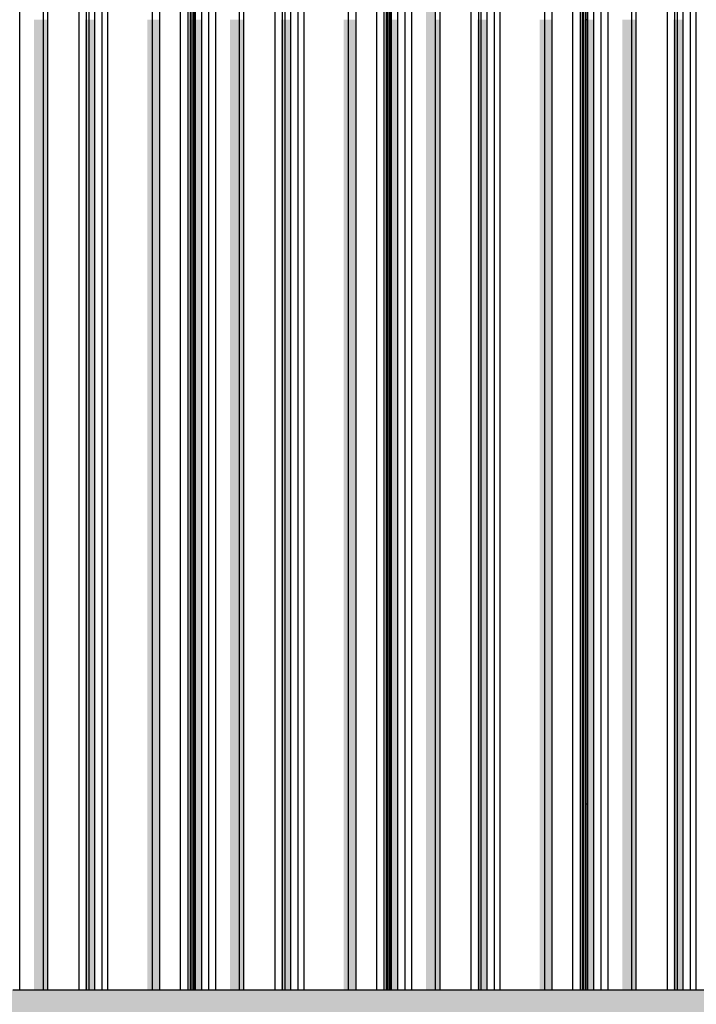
# Model space of a CAD drawing. Header units: metres. Extents: x -58265 to 590738, y -55036 to 35250.
# Tile 111 of 160: x 567336 to 568717, y -50658 to -48649. Entities that reach past the tile are written whole.
import ezdxf

# ---------------------------------------------------------------- set-up
doc = ezdxf.new("R2010")
doc.units = ezdxf.units.M
doc.header["$LTSCALE"] = 0.05
doc.layers.add('Ansicht Süd_3_A_1_Fassaden', color=7, linetype='Continuous')
doc.layers.add('Ansicht Süd_3_A_1_Schraffuren', color=7, linetype='Continuous')

msp = doc.modelspace()

# ---------------------------------------------------------------- hatches: boundary and pattern name
at = {"layer": 'Ansicht Süd_3_A_1_Schraffuren', "linetype": 'Continuous', "lineweight": 15}
for points in [[(568185, -47068.9), (568136.6, -47068.9), (568136.6, -47227.6), (568165.6, -47227.6), (568165.6, -48648.9), (568185, -48648.9)], [(567384.4, -48648.9), (567365, -48648.9), (567365, -50248.9), (567384.4, -50248.9)], [(567393.4, -50248.9), (567393.4, -48648.9), (567384.4, -48648.9), (567384.4, -50248.9)], [(567469.2, -50248.9), (567472.4, -50248.9), (567472.4, -48648.9), (567469.2, -48648.9)], [(567477.7, -50248.9), (567477.7, -48648.9), (567472.4, -48648.9), (567472.4, -50248.9)], [(567489.3, -50248.9), (567489.3, -48648.9), (567477.7, -48648.9), (567477.7, -50248.9)], [(567596.9, -50248.9), (567606.9, -50248.9), (567606.9, -48648.9), (567596.9, -48648.9)], [(567622.2, -50248.9), (567622.2, -48648.9), (567606.9, -48648.9), (567606.9, -50248.9)], [(567684.4, -48648.9), (567682, -48648.9), (567682, -50248.9), (567684.4, -50248.9)], [(567686.2, -50248.9), (567686.2, -48648.9), (567684.4, -48648.9), (567684.4, -50248.9)], [(567690.1, -48648.9), (567686.4, -48648.9), (567686.4, -50248.9), (567690.1, -50248.9)], [(567691.9, -50248.9), (567691.9, -48648.9), (567690.1, -48648.9), (567690.1, -50248.9)], [(567694.9, -50248.9), (567694.9, -48648.9), (567691.9, -48648.9), (567691.9, -50248.9)], [(567707.6, -50248.9), (567707.6, -48648.9), (567694.9, -48648.9), (567694.9, -50248.9)], [(567784.7, -48648.9), (567765.3, -48648.9), (567765.3, -50248.9), (567784.7, -50248.9)], [(567793.6, -50248.9), (567793.6, -48648.9), (567784.7, -48648.9), (567784.7, -50248.9)], [(567872.6, -48648.9), (567869.5, -48648.9), (567869.5, -50248.9), (567872.6, -50248.9)], [(567877.9, -50248.9), (567877.9, -48648.9), (567872.6, -48648.9), (567872.6, -50248.9)], [(567889.6, -50248.9), (567889.6, -48648.9), (567877.9, -48648.9), (567877.9, -50248.9)], [(568007.2, -48648.9), (567997.2, -48648.9), (567997.2, -50248.9), (568007.2, -50248.9)], [(568022.5, -50248.9), (568022.5, -48648.9), (568007.2, -48648.9), (568007.2, -50248.9)], [(568084.7, -48648.9), (568082.3, -48648.9), (568082.3, -50248.9), (568084.7, -50248.9)], [(568086.4, -50248.9), (568086.4, -48648.9), (568084.7, -48648.9), (568084.7, -50248.9)], [(568090.4, -48648.9), (568086.7, -48648.9), (568086.7, -50248.9), (568090.4, -50248.9)], [(568092.1, -50248.9), (568092.1, -48648.9), (568090.4, -48648.9), (568090.4, -50248.9)], [(568095.2, -50248.9), (568095.2, -48648.9), (568092.1, -48648.9), (568092.1, -50248.9)], [(568107.8, -50248.9), (568107.8, -48648.9), (568095.2, -48648.9), (568095.2, -50248.9)], [(568185, -48648.9), (568165.6, -48648.9), (568165.6, -50248.9), (568185, -50248.9)], [(568193.9, -50248.9), (568193.9, -48648.9), (568185, -48648.9), (568185, -50248.9)], [(568269.8, -50248.9), (568272.9, -50248.9), (568272.9, -48648.9), (568269.8, -48648.9)], [(568278.2, -50248.9), (568278.2, -48648.9), (568272.9, -48648.9), (568272.9, -50248.9)], [(568289.9, -50248.9), (568289.9, -48648.9), (568278.2, -48648.9), (568278.2, -50248.9)], [(568397.5, -48648.9), (568397.5, -50248.9), (568407.5, -50248.9), (568407.5, -48648.9)], [(568422.8, -50248.9), (568422.8, -48648.9), (568407.5, -48648.9), (568407.5, -50248.9)], [(568484.9, -48648.9), (568482.6, -48648.9), (568482.6, -50248.9), (568484.9, -50248.9)], [(568486.7, -50248.9), (568486.7, -48648.9), (568484.9, -48648.9), (568484.9, -50248.9)], [(568490.6, -48648.9), (568486.9, -48648.9), (568486.9, -50248.9), (568490.6, -50248.9)], [(568492.4, -50248.9), (568492.4, -48648.9), (568490.6, -48648.9), (568490.6, -50248.9)], [(568495.5, -50248.9), (568495.5, -48648.9), (568492.4, -48648.9), (568492.4, -50248.9)], [(568508.1, -50248.9), (568508.1, -48648.9), (568495.5, -48648.9), (568495.5, -50248.9)], [(568585.3, -48648.9), (568565.8, -48648.9), (568565.8, -50248.9), (568585.3, -50248.9)], [(568594.2, -50248.9), (568594.2, -48648.9), (568585.3, -48648.9), (568585.3, -50248.9)], [(568673.2, -48648.9), (568670.1, -48648.9), (568670.1, -50248.9), (568673.2, -50248.9)], [(568678.5, -50248.9), (568678.5, -48648.9), (568673.2, -48648.9), (568673.2, -50248.9)], [(568690.2, -50248.9), (568690.2, -48648.9), (568678.5, -48648.9), (568678.5, -50248.9)], [(567384.4, -50248.9), (567365, -50248.9), (567365, -50628.9), (567384.4, -50628.9)], [(567393.4, -50628.9), (567393.4, -50248.9), (567384.4, -50248.9), (567384.4, -50628.9)], [(567469.2, -50628.9), (567472.4, -50628.9), (567472.4, -50248.9), (567469.2, -50248.9)], [(567477.7, -50628.9), (567477.7, -50248.9), (567472.4, -50248.9), (567472.4, -50628.9)], [(567489.3, -50628.9), (567489.3, -50248.9), (567477.7, -50248.9), (567477.7, -50628.9)], [(567606.9, -50248.9), (567596.9, -50248.9), (567596.9, -50628.9), (567606.9, -50628.9)], [(567622.2, -50628.9), (567622.2, -50248.9), (567606.9, -50248.9), (567606.9, -50628.9)], [(567684.4, -50248.9), (567682, -50248.9), (567682, -50628.9), (567684.4, -50628.9)], [(567686.2, -50628.9), (567686.2, -50248.9), (567684.4, -50248.9), (567684.4, -50628.9)], [(567690.1, -50248.9), (567686.4, -50248.9), (567686.4, -50628.9), (567690.1, -50628.9)], [(567691.9, -50628.9), (567691.9, -50248.9), (567690.1, -50248.9), (567690.1, -50628.9)], [(567694.9, -50628.9), (567694.9, -50248.9), (567691.9, -50248.9), (567691.9, -50628.9)], [(567707.6, -50628.9), (567707.6, -50248.9), (567694.9, -50248.9), (567694.9, -50628.9)], [(567784.7, -50248.9), (567765.3, -50248.9), (567765.3, -50628.9), (567784.7, -50628.9)], [(567793.6, -50628.9), (567793.6, -50248.9), (567784.7, -50248.9), (567784.7, -50628.9)], [(567869.5, -50628.9), (567872.6, -50628.9), (567872.6, -50248.9), (567869.5, -50248.9)], [(567877.9, -50628.9), (567877.9, -50248.9), (567872.6, -50248.9), (567872.6, -50628.9)], [(567889.6, -50628.9), (567889.6, -50248.9), (567877.9, -50248.9), (567877.9, -50628.9)], [(568007.2, -50248.9), (567997.2, -50248.9), (567997.2, -50628.9), (568007.2, -50628.9)], [(568022.5, -50628.9), (568022.5, -50248.9), (568007.2, -50248.9), (568007.2, -50628.9)], [(568082.3, -50628.9), (568084.7, -50628.9), (568084.7, -50248.9), (568082.3, -50248.9)], [(568086.4, -50628.9), (568086.4, -50248.9), (568084.7, -50248.9), (568084.7, -50628.9)], [(568090.4, -50248.9), (568086.7, -50248.9), (568086.7, -50628.9), (568090.4, -50628.9)], [(568092.1, -50628.9), (568092.1, -50248.9), (568090.4, -50248.9), (568090.4, -50628.9)], [(568095.2, -50628.9), (568095.2, -50248.9), (568092.1, -50248.9), (568092.1, -50628.9)], [(568107.8, -50628.9), (568107.8, -50248.9), (568095.2, -50248.9), (568095.2, -50628.9)], [(568185, -50248.9), (568165.6, -50248.9), (568165.6, -50628.9), (568185, -50628.9)], [(568193.9, -50628.9), (568193.9, -50248.9), (568185, -50248.9), (568185, -50628.9)], [(568269.8, -50628.9), (568272.9, -50628.9), (568272.9, -50248.9), (568269.8, -50248.9)], [(568278.2, -50628.9), (568278.2, -50248.9), (568272.9, -50248.9), (568272.9, -50628.9)], [(568289.9, -50628.9), (568289.9, -50248.9), (568278.2, -50248.9), (568278.2, -50628.9)], [(568397.5, -50248.9), (568397.5, -50628.9), (568407.5, -50628.9), (568407.5, -50248.9)], [(568422.8, -50628.9), (568422.8, -50248.9), (568407.5, -50248.9), (568407.5, -50628.9)], [(568482.6, -50628.9), (568484.9, -50628.9), (568484.9, -50248.9), (568482.6, -50248.9)], [(568486.7, -50628.9), (568486.7, -50248.9), (568484.9, -50248.9), (568484.9, -50628.9)], [(568490.6, -50248.9), (568486.9, -50248.9), (568486.9, -50628.9), (568490.6, -50628.9)], [(568492.4, -50628.9), (568492.4, -50248.9), (568490.6, -50248.9), (568490.6, -50628.9)], [(568495.5, -50628.9), (568495.5, -50248.9), (568492.4, -50248.9), (568492.4, -50628.9)], [(568508.1, -50628.9), (568508.1, -50248.9), (568495.5, -50248.9), (568495.5, -50628.9)], [(568585.3, -50248.9), (568565.8, -50248.9), (568565.8, -50628.9), (568585.3, -50628.9)], [(568594.2, -50628.9), (568594.2, -50248.9), (568585.3, -50248.9), (568585.3, -50628.9)], [(568670.1, -50628.9), (568673.2, -50628.9), (568673.2, -50248.9), (568670.1, -50248.9)], [(568678.5, -50628.9), (568678.5, -50248.9), (568673.2, -50248.9), (568673.2, -50628.9)], [(568690.2, -50628.9), (568690.2, -50248.9), (568678.5, -50248.9), (568678.5, -50628.9)]]:
    msp.add_hatch(color=7, dxfattribs=at).paths.add_polyline_path(points)
h = msp.add_hatch(color=7, dxfattribs=at)
h.paths.add_polyline_path([(562640.9, -50736.3), (562671.4, -50706.2), (562747, -50706.2), (562747, -50742), (562787.2, -50742), (562827, -50706.2), (562828.1, -50706.2), (562828.1, -50742), (562842, -50742), (562883.8, -50702), (562910.4, -50702), (562910.4, -50742), (562974.2, -50742), (563006.3, -50713.6), (563006.3, -50742), (563021.5, -50742), (563058.5, -50706.2), (563139.2, -50706.2), (563139.2, -50742), (563181.5, -50742), (563222.2, -50706.2), (563224.3, -50706.2), (563224.3, -50712.1), (563224.6, -50742), (563239.2, -50742), (563281.7, -50702), (563310.6, -50702), (563310.6, -50742), (563374.5, -50742), (563406.6, -50713.6), (563406.6, -50742), (563421.7, -50742), (563458.7, -50706.2), (563539.5, -50706.2), (563539.5, -50742), (563581.8, -50742), (563622.4, -50706.2), (563624.6, -50706.2), (563624.6, -50712.1), (563624.8, -50742), (563639.5, -50742), (563681.9, -50702), (563710.9, -50702), (563710.9, -50742), (563774.7, -50742), (563806.9, -50713.6), (563806.9, -50742), (563822, -50742), (563859, -50706.2), (563939.8, -50706.2), (563939.8, -50742), (563982.1, -50742), (564022.7, -50706.2), (564024.9, -50706.2), (564024.9, -50712.1), (564025.1, -50742), (564039.8, -50742), (564082.2, -50702), (564111.2, -50702), (564111.2, -50742), (564175, -50742), (564207.2, -50713.6), (564207.2, -50742), (564222.3, -50742), (564259.3, -50706.2), (564340.1, -50706.2), (564340.1, -50742), (564382.3, -50742), (564423, -50706.2), (564425.1, -50706.2), (564425.1, -50712.1), (564425.4, -50742), (564440, -50742), (564482.5, -50702), (564511.4, -50702), (564511.4, -50742), (564575.3, -50742), (564607.4, -50713.6), (564607.4, -50742), (564622.6, -50742), (564659.6, -50706.2), (564740.3, -50706.2), (564740.3, -50742), (564782.6, -50742), (564823.2, -50706.2), (564825.4, -50706.2), (564825.4, -50712.1), (564825.6, -50742), (564840.3, -50742), (564882.8, -50702), (564911.7, -50702), (564911.7, -50742), (564975.6, -50742), (565007.7, -50713.6), (565007.7, -50742), (565022.8, -50742), (565059.8, -50706.2), (565140.6, -50706.2), (565140.6, -50742), (565182.9, -50742), (565223.5, -50706.2), (565225.7, -50706.2), (565225.7, -50712.1), (565225.9, -50742), (565240.6, -50742), (565283, -50702), (565312, -50702), (565312, -50742), (565375.8, -50742), (565408, -50713.6), (565408, -50742), (565423.1, -50742), (565460.1, -50706.2), (565540.9, -50706.2), (565540.9, -50742), (565583.1, -50742), (565623.8, -50706.2), (565626, -50706.2), (565626, -50712.1), (565626.2, -50742), (565640.8, -50742), (565683.3, -50702), (565712.3, -50702), (565712.3, -50742), (565776.1, -50742), (565808.3, -50713.6), (565808.3, -50742), (565823.4, -50742), (565860.4, -50706.2), (565941.2, -50706.2), (565941.2, -50742), (565983.4, -50742), (566024.1, -50706.2), (566026.2, -50706.2), (566026.2, -50712.1), (566026.5, -50742), (566041.1, -50742), (566083.6, -50702), (566112.5, -50702), (566112.5, -50742), (566176.4, -50742), (566208.5, -50713.6), (566208.5, -50742), (566223.7, -50742), (566260.6, -50706.2), (566341.4, -50706.2), (566341.4, -50742), (566383.7, -50742), (566424.3, -50706.2), (566426.5, -50706.2), (566426.5, -50712.1), (566426.7, -50742), (566441.4, -50742), (566483.8, -50702), (566512.8, -50702), (566512.8, -50742), (566576.7, -50742), (566608.8, -50713.6), (566608.8, -50742), (566623.9, -50742), (566660.9, -50706.2), (566741.7, -50706.2), (566741.7, -50742), (566784, -50742), (566824.6, -50706.2), (566826.8, -50706.2), (566826.8, -50712.1), (566827, -50742), (566841.7, -50742), (566884.1, -50702), (566913.1, -50702), (566913.1, -50742), (566976.9, -50742), (567009.1, -50713.6), (567009.1, -50742), (567024.2, -50742), (567061.2, -50706.2), (567142, -50706.2), (567142, -50742), (567184.2, -50742), (567224.9, -50706.2), (567227.1, -50706.2), (567227.1, -50712.1), (567227.3, -50742), (567241.9, -50742), (567284.4, -50702), (567313.4, -50702), (567313.4, -50742), (567377.2, -50742), (567409.3, -50713.6), (567409.3, -50742), (567424.5, -50742), (567461.5, -50706.2), (567542.2, -50706.2), (567542.2, -50742), (567584.5, -50742), (567625.2, -50706.2), (567627.3, -50706.2), (567627.3, -50712.1), (567627.6, -50742), (567642.2, -50742), (567684.7, -50702), (567713.6, -50702), (567713.6, -50742), (567777.5, -50742), (567809.6, -50713.6), (567809.6, -50742), (567824.7, -50742), (567861.7, -50706.2), (567942.5, -50706.2), (567942.5, -50742), (567984.8, -50742), (568025.4, -50706.2), (568027.6, -50706.2), (568027.6, -50712.1), (568027.8, -50742), (568042.5, -50742), (568084.9, -50702), (568113.9, -50702), (568113.9, -50742), (568177.7, -50742), (568209.9, -50713.6), (568209.9, -50742), (568225, -50742), (568262, -50706.2), (568342.8, -50706.2), (568342.8, -50742), (568385.1, -50742), (568425.7, -50706.2), (568427.9, -50706.2), (568427.9, -50712.1), (568428.1, -50742), (568442.8, -50742), (568485.2, -50702), (568514.2, -50702), (568514.2, -50742), (568578, -50742), (568610.2, -50713.6), (568610.2, -50742), (568625.3, -50742), (568662.3, -50706.2), (568743.1, -50706.2), (568743.1, -50742), (568785.3, -50742), (568826, -50706.2), (568828.1, -50706.2), (568828.1, -50712.1), (568828.4, -50742), (568843, -50742), (568885.5, -50702), (568914.4, -50702), (568914.4, -50742), (568978.3, -50742), (569010.4, -50713.6), (569010.4, -50742), (569025.6, -50742), (569062.6, -50706.2), (569143.3, -50706.2), (569143.3, -50742), (569185.6, -50742), (569226.2, -50706.2), (569228.4, -50706.2), (569228.4, -50712.1), (569228.6, -50742), (569243.3, -50742), (569285.8, -50702), (569314.7, -50702), (569314.7, -50742), (569378.6, -50742), (569410.7, -50713.6), (569410.7, -50742), (569425.8, -50742), (569462.8, -50706.2), (569543.6, -50706.2), (569543.6, -50742), (569585.9, -50742), (569626.5, -50706.2), (569628.7, -50706.2), (569628.7, -50712.1), (569628.9, -50742), (569643.6, -50742), (569686, -50702), (569715, -50702), (569715, -50742), (569778.8, -50742), (569811, -50713.6), (569811, -50742), (569826.1, -50742), (569863.1, -50706.2), (569943.9, -50706.2), (569943.9, -50742), (569986.1, -50742), (570026.8, -50706.2), (570029, -50706.2), (570029, -50712.1), (570029.2, -50742), (570043.8, -50742), (570086.3, -50702), (570115.3, -50702), (570115.3, -50742), (570164, -50742), (568988.6, -51536.5), (568981.1, -51536.5), (568936.1, -51600.2), (568936.1, -51615.2), (568939.7, -51615.2), (568936.1, -51620.2), (568936.1, -51676.1), (568996.1, -51676.1), (568996.1, -51582.8), (569032.5, -51558.2), (569032.5, -51676.1), (569092.5, -51676.1), (569092.5, -51517.6), (569129, -51493), (569129, -51676.1), (569189, -51676.1), (569189, -51452.4), (569225.4, -51427.8), (569225.4, -51676.1), (569285.4, -51676.1), (569285.4, -51387.3), (569321.8, -51362.6), (569321.8, -51676.1), (569381.8, -51676.1), (569381.8, -51322.1), (569418.2, -51297.5), (569418.2, -51676.1), (569478.2, -51676.1), (569478.2, -51256.9), (569514.7, -51232.3), (569514.7, -51676.1), (569574.7, -51676.1), (569574.7, -51191.7), (569611.1, -51167.1), (569611.1, -51656.2), (569597, -51676.1), (570613, -51676.1), (570666.1, -51601.1), (570810.6, -51503.4), (570876.1, -51503.4), (570936.1, -51418.6), (571080.6, -51320.9), (571146.1, -51320.9), (571206.1, -51236.1), (571350.6, -51138.4), (571416.1, -51138.4), (571431.5, -51116.6), (572222.6, -51116.6), (572460.4, -50955.9), (572525.9, -50955.9), (572585.8, -50871.1), (572730.4, -50773.4), (572795.9, -50773.4), (572831.1, -50723.6), (572831.1, -50742), (572845.8, -50742), (572888.2, -50702), (572917.2, -50702), (572917.2, -50742), (572981, -50742), (573013.2, -50713.6), (573013.2, -50742), (573028.3, -50742), (573065.3, -50706.2), (573146.1, -50706.2), (573146.1, -50742), (573188.3, -50742), (573229, -50706.2), (573231.1, -50706.2), (573231.1, -50712.1), (573231.4, -50742), (573246, -50742), (573288.5, -50702), (573317.4, -50702), (573317.4, -50742), (573381.3, -50742), (573413.4, -50713.6), (573413.4, -50742), (573428.6, -50742), (573465.6, -50706.2), (573546.3, -50706.2), (573546.3, -50742), (573588.6, -50742), (573629.2, -50706.2), (573631.4, -50706.2), (573631.4, -50712.1), (573631.6, -50742), (573646.3, -50742), (573688.8, -50702), (573717.7, -50702), (573717.7, -50742), (573781.6, -50742), (573813.7, -50713.6), (573813.7, -50742), (573828.8, -50742), (573865.8, -50706.2), (573946.6, -50706.2), (573946.6, -50742), (573988.9, -50742), (574029.5, -50706.2), (574031.7, -50706.2), (574031.7, -50712.1), (574031.9, -50742), (574046.6, -50742), (574089, -50702), (574118, -50702), (574118, -50742), (574181.8, -50742), (574214, -50713.6), (574214, -50742), (574229.1, -50742), (574266.1, -50706.2), (574346.9, -50706.2), (574346.9, -50742), (574389.1, -50742), (574429.8, -50706.2), (574432, -50706.2), (574432, -50712.1), (574432.2, -50742), (574446.8, -50742), (574489.3, -50702), (574518.3, -50702), (574518.3, -50742), (574582.1, -50742), (574614.3, -50713.6), (574614.3, -50742), (574629.4, -50742), (574666.4, -50706.2), (574747.2, -50706.2), (574747.2, -50742), (574789.4, -50742), (574830.1, -50706.2), (574832.2, -50706.2), (574832.2, -50712.1), (574832.5, -50742), (574847.1, -50742), (574889.6, -50702), (574918.5, -50702), (574918.5, -50742), (574982.4, -50742), (575014.5, -50713.6), (575014.5, -50742), (575029.7, -50742), (575066.6, -50706.2), (575147.4, -50706.2), (575147.4, -50742), (575189.7, -50742), (575230.3, -50706.2), (575232.5, -50706.2), (575232.5, -50712.1), (575232.7, -50742), (575247.4, -50742), (575289.8, -50702), (575318.8, -50702), (575318.8, -50742), (575382.7, -50742), (575414.8, -50713.6), (575414.8, -50742), (575429.9, -50742), (575466.9, -50706.2), (575547.7, -50706.2), (575547.7, -50742), (575590, -50742), (575630.6, -50706.2), (575632.8, -50706.2), (575632.8, -50712.1), (575633, -50742), (575647.7, -50742), (575690.1, -50702), (575719.1, -50702), (575719.1, -50742), (575782.9, -50742), (575815.1, -50713.6), (575815.1, -50742), (575830.2, -50742), (575867.2, -50706.2), (575948, -50706.2), (575948, -50742), (575990.2, -50742), (576030.9, -50706.2), (576033.1, -50706.2), (576033.1, -50712.1), (576033.3, -50742), (576047.9, -50742), (576090.4, -50702), (576119.4, -50702), (576119.4, -50742), (576183.2, -50742), (576215.3, -50713.6), (576215.3, -50742), (576230.5, -50742), (576267.5, -50706.2), (576348.2, -50706.2), (576348.2, -50742), (576390.5, -50742), (576431.2, -50706.2), (576433.3, -50706.2), (576433.3, -50712.1), (576433.6, -50742), (576448.2, -50742), (576490.7, -50702), (576519.6, -50702), (576519.6, -50742), (576583.5, -50742), (576615.6, -50713.6), (576615.6, -50742), (576630.7, -50742), (576667.7, -50706.2), (576748.5, -50706.2), (576748.5, -50742), (576790.8, -50742), (576831.4, -50706.2), (576833.6, -50706.2), (576833.6, -50712.1), (576833.8, -50742), (576848.5, -50742), (576890.9, -50702), (576919.9, -50702), (576919.9, -50742), (576983.7, -50742), (577015.9, -50713.6), (577015.9, -50742), (577031, -50742), (577068, -50706.2), (577148.8, -50706.2), (577148.8, -50742), (577191.1, -50742), (577231.7, -50706.2), (577233.9, -50706.2), (577233.9, -50712.1), (577234.1, -50742), (577248.8, -50742), (577291.2, -50702), (577320.2, -50702), (577320.2, -50742), (577384, -50742), (577416.2, -50713.6), (577416.2, -50742), (577431.3, -50742), (577468.3, -50706.2), (577549.1, -50706.2), (577549.1, -50742), (577591.3, -50742), (577632, -50706.2), (577634.1, -50706.2), (577634.1, -50712.1), (577634.4, -50742), (577649, -50742), (577691.5, -50702), (577720.4, -50702), (577720.4, -50742), (577784.3, -50742), (577816.4, -50713.6), (577816.4, -50742), (577831.6, -50742), (577868.6, -50706.2), (577949.3, -50706.2), (577949.3, -50742), (577991.6, -50742), (578032.2, -50706.2), (578034.4, -50706.2), (578034.4, -50712.1), (578034.6, -50742), (578049.3, -50742), (578091.8, -50702), (578120.7, -50702), (578120.7, -50742), (578184.6, -50742), (578216.7, -50713.6), (578216.7, -50742), (578231.8, -50742), (578268.8, -50706.2), (578349.6, -50706.2), (578349.6, -50742), (578391.9, -50742), (578432.5, -50706.2), (578434.7, -50706.2), (578434.7, -50712.1), (578434.9, -50742), (578449.6, -50742), (578492, -50702), (578521, -50702), (578521, -50742), (578584.8, -50742), (578617, -50713.6), (578617, -50742), (578632.1, -50742), (578669.1, -50706.2), (578749.9, -50706.2), (578749.9, -50742), (578792.1, -50742), (578832.8, -50706.2), (578835, -50706.2), (578835, -50712.1), (578835.2, -50742), (578849.8, -50742), (578892.3, -50702), (578921.3, -50702), (578921.3, -50742), (578985.1, -50742), (579017.3, -50713.6), (579017.3, -50742), (579032.4, -50742), (579069.4, -50706.2), (579150.2, -50706.2), (579150.2, -50742), (579192.4, -50742), (579233.1, -50706.2), (579235.2, -50706.2), (579235.2, -50712.1), (579235.5, -50742), (579250.1, -50742), (579292.6, -50702), (579321.5, -50702), (579321.5, -50742), (579385.4, -50742), (579417.5, -50713.6), (579417.5, -50742), (579432.7, -50742), (579469.6, -50706.2), (579550.4, -50706.2), (579550.4, -50742), (579592.7, -50742), (579633.3, -50706.2), (579635.5, -50706.2), (579635.5, -50712.1), (579635.7, -50742), (579650.4, -50742), (579692.8, -50702), (579721.8, -50702), (579721.8, -50742), (579785.7, -50742), (579817.8, -50713.6), (579817.8, -50742), (579832.9, -50742), (579869.9, -50706.2), (579950.7, -50706.2), (579950.7, -50742), (579993, -50742), (580033.6, -50706.2), (580035.8, -50706.2), (580035.8, -50712.1), (580036, -50742), (580050.7, -50742), (580093.1, -50702), (580122.1, -50702), (580122.1, -50742), (580185.9, -50742), (580218.1, -50713.6), (580218.1, -50742), (580233.2, -50742), (580270.2, -50706.2), (580351, -50706.2), (580351, -50742), (580393.2, -50742), (580433.9, -50706.2), (580436.1, -50706.2), (580436.1, -50712.1), (580436.3, -50742), (580450.9, -50742), (580493.4, -50702), (580522.4, -50702), (580522.4, -50742), (580586.2, -50742), (580618.3, -50713.6), (580618.3, -50742), (580633.5, -50742), (580670.5, -50706.2), (580751.2, -50706.2), (580751.2, -50742), (580793.5, -50742), (580834.2, -50706.2), (580836.3, -50706.2), (580836.3, -50712.1), (580836.6, -50742), (580851.2, -50742), (580893.7, -50702), (580922.6, -50702), (580922.6, -50742), (580986.5, -50742), (581018.6, -50713.6), (581018.6, -50742), (581033.7, -50742), (581070.7, -50706.2), (581151.5, -50706.2), (581151.5, -50742), (581193.8, -50742), (581234.4, -50706.2), (581236.6, -50706.2), (581236.6, -50712.1), (581236.8, -50742), (581251.5, -50742), (581293.9, -50702), (581322.9, -50702), (581322.9, -50742), (581386.7, -50742), (581418.9, -50713.6), (581418.9, -50742), (581434, -50742), (581471, -50706.2), (581551.8, -50706.2), (581551.8, -50742), (581594.1, -50742), (581634.7, -50706.2), (581636.9, -50706.2), (581636.9, -50712.1), (581637.1, -50742), (581651.8, -50742), (581694.2, -50702), (581723.2, -50702), (581723.2, -50742), (581787, -50742), (581819.2, -50713.6), (581819.2, -50742), (581834.3, -50742), (581871.3, -50706.2), (581952.1, -50706.2), (581952.1, -50742), (581994.3, -50742), (582035, -50706.2), (582037.1, -50706.2), (582037.1, -50712.1), (582037.4, -50742), (582052, -50742), (582094.5, -50702), (582123.4, -50702), (582123.4, -50742), (582187.3, -50742), (582219.4, -50713.6), (582219.4, -50742), (582234.6, -50742), (582271.6, -50706.2), (582352.3, -50706.2), (582352.3, -50742), (582394.6, -50742), (582435.2, -50706.2), (582437.4, -50706.2), (582437.4, -50712.1), (582437.6, -50742), (582452.3, -50742), (582494.8, -50702), (582523.7, -50702), (582523.7, -50742), (582587.6, -50742), (582619.7, -50713.6), (582619.7, -50742), (582634.8, -50742), (582671.8, -50706.2), (582752.6, -50706.2), (582752.6, -50742), (582794.9, -50742), (582835.5, -50706.2), (582837.7, -50706.2), (582837.7, -50712.1), (582837.9, -50742), (582852.6, -50742), (582895, -50702), (582924, -50702), (582924, -50742), (582987.8, -50742), (583020, -50713.6), (583020, -50742), (583035.1, -50742), (583072.1, -50706.2), (583152.9, -50706.2), (583152.9, -50742), (583195.1, -50742), (583235.8, -50706.2), (583238, -50706.2), (583238, -50712.1), (583238.2, -50742), (583252.8, -50742), (583295.3, -50702), (583324.3, -50702), (583324.3, -50742), (583388.1, -50742), (583420.2, -50713.6), (583420.2, -50742), (583435.4, -50742), (583472.4, -50706.2), (583553.2, -50706.2), (583553.2, -50742), (583595.4, -50742), (583636.1, -50706.2), (583638.2, -50706.2), (583638.2, -50712.1), (583638.5, -50742), (583653.1, -50742), (583695.6, -50702), (583724.5, -50702), (583724.5, -50742), (583788.4, -50742), (583820.5, -50713.6), (583820.5, -50742), (583835.6, -50742), (583872.6, -50706.2), (583953.4, -50706.2), (583953.4, -50742), (583995.7, -50742), (584036.3, -50706.2), (584038.5, -50706.2), (584038.5, -50712.1), (584038.7, -50742), (584053.4, -50742), (584095.8, -50702), (584124.4, -50702), (584124.4, -50742), (584185, -50742), (584215.5, -50714.5), (584215.5, -50742), (584229.8, -50742), (584266.2, -50706.2), (584341.7, -50706.2), (584341.7, -50742), (584381.8, -50742), (584421.6, -50706.2), (584422.6, -50706.2), (584422.6, -50742), (584435.9, -50742), (584435.9, -50628.9), (570455, -50628.9), (570370.4, -50686.1), (570156.1, -50686.1), (570240.7, -50628.9), (562640.9, -50628.9)])
h.paths.add_polyline_path([(569671.1, -51571.3), (569671.1, -51126.5), (569707.5, -51101.9), (569707.5, -51519.8)], flags=0)
h.paths.add_polyline_path([(569804, -51383.4), (569767.5, -51435), (569767.5, -51061.4), (569804, -51036.7)], flags=0)
h.paths.add_polyline_path([(569864, -51298.6), (569864, -50996.2), (569900.4, -50971.6), (569900.4, -51247.1)], flags=0)
h.paths.add_polyline_path([(569960.4, -50983.1), (569996.8, -50983.1), (569996.8, -51110.7), (569960.4, -51162.2)], flags=0)
h.paths.add_polyline_path([(569960.4, -50962.9), (569960.4, -50931), (569996.8, -50906.4), (569996.8, -50911.9), (569996.1, -50912.4)], flags=0)
h.paths.add_polyline_path([(570087.1, -50983.1), (570056.8, -51025.9), (570056.8, -50983.1)], flags=0)
h.paths.add_polyline_path([(570056.8, -50865.8), (570093.2, -50841.2), (570093.2, -50846.7), (570056.8, -50871.3)], flags=0)
h.paths.add_polyline_path([(570189.7, -50781.5), (570153.2, -50806.2), (570153.2, -50800.7), (570189.7, -50776)], flags=0)
h.paths.add_polyline_path([(570249.7, -50735.5), (570286.1, -50710.9), (570286.1, -50716.4), (570249.7, -50741)], flags=0)

# ---------------------------------------------------------------- linework, layer by layer
at = {"layer": 'Ansicht Süd_3_A_1_Fassaden', "color": 7, "linetype": 'Continuous', "lineweight": 25}
for p, q in [((567336.1, -48648.9), (567336.1, -47068.9)), ((567384.4, -48648.9), (567384.4, -47068.9)), ((567393.4, -48648.9), (567393.4, -47068.9)), ((567457.2, -48648.9), (567457.2, -47068.9)), ((567472.4, -48648.9), (567472.4, -47068.9)), ((567477.7, -48648.9), (567477.7, -47068.9)), ((567489.3, -48648.9), (567489.3, -47068.9)), ((567504.5, -48648.9), (567504.5, -47068.9)), ((567516.2, -48648.9), (567516.2, -47068.9)), ((567606.9, -48648.9), (567606.9, -47068.9)), ((567622.2, -48648.9), (567622.2, -47068.9)), ((567664.5, -48648.9), (567664.5, -47068.9)), ((567679.8, -48648.9), (567679.8, -47068.9)), ((567684.4, -48648.9), (567684.4, -47068.9)), ((567686.2, -48648.9), (567686.2, -47068.9)), ((567690.1, -48648.9), (567690.1, -47068.9)), ((567691.9, -48648.9), (567691.9, -47068.9)), ((567694.9, -48648.9), (567694.9, -47068.9)), ((567707.6, -48648.9), (567707.6, -47068.9)), ((567722.2, -48648.9), (567722.2, -47068.9)), ((567736.3, -48648.9), (567736.3, -47068.9)), ((567784.7, -48648.9), (567784.7, -47068.9)), ((567793.6, -48648.9), (567793.6, -47068.9)), ((567857.5, -48648.9), (567857.5, -47068.9)), ((567872.6, -48648.9), (567872.6, -47068.9)), ((567877.9, -48648.9), (567877.9, -47068.9)), ((567889.6, -48648.9), (567889.6, -47068.9)), ((567904.7, -48648.9), (567904.7, -47068.9)), ((567916.4, -48648.9), (567916.4, -47068.9)), ((568007.2, -48648.9), (568007.2, -47068.9)), ((568022.5, -48648.9), (568022.5, -47068.9)), ((568064.8, -48648.9), (568064.8, -47068.9)), ((568080.1, -48648.9), (568080.1, -47068.9)), ((568084.7, -48648.9), (568084.7, -47068.9)), ((568086.4, -48648.9), (568086.4, -47068.9)), ((568090.4, -48648.9), (568090.4, -47068.9)), ((568092.1, -48648.9), (568092.1, -47068.9)), ((568095.2, -48648.9), (568095.2, -47068.9)), ((568107.8, -48648.9), (568107.8, -47068.9)), ((568122.5, -48648.9), (568122.5, -47068.9)), ((568136.6, -48648.9), (568136.6, -47068.9)), ((568185, -48648.9), (568185, -47068.9)), ((568193.9, -48648.9), (568193.9, -47068.9)), ((568257.7, -48648.9), (568257.7, -47068.9)), ((568272.9, -48648.9), (568272.9, -47068.9)), ((568278.2, -48648.9), (568278.2, -47068.9)), ((568289.9, -48648.9), (568289.9, -47068.9)), ((568305, -48648.9), (568305, -47068.9)), ((568316.7, -48648.9), (568316.7, -47068.9)), ((568407.5, -48648.9), (568407.5, -47068.9)), ((568422.8, -48648.9), (568422.8, -47068.9)), ((568465.1, -48648.9), (568465.1, -47068.9)), ((568480.4, -48648.9), (568480.4, -47068.9)), ((568484.9, -48648.9), (568484.9, -47068.9)), ((568486.7, -48648.9), (568486.7, -47068.9)), ((568490.6, -48648.9), (568490.6, -47068.9)), ((568492.4, -48648.9), (568492.4, -47068.9)), ((568495.5, -48648.9), (568495.5, -47068.9)), ((568508.1, -48648.9), (568508.1, -47068.9)), ((568522.8, -48648.9), (568522.8, -47068.9)), ((568536.9, -48648.9), (568536.9, -47068.9)), ((568585.3, -48648.9), (568585.3, -47068.9)), ((568594.2, -48648.9), (568594.2, -47068.9)), ((568658, -48648.9), (568658, -47068.9)), ((568673.2, -48648.9), (568673.2, -47068.9)), ((568678.5, -48648.9), (568678.5, -47068.9)), ((568690.2, -48648.9), (568690.2, -47068.9)), ((568705.3, -48648.9), (568705.3, -47068.9)), ((568717, -48648.9), (568717, -47068.9)), ((567336.1, -50248.9), (567336.1, -48648.9)), ((567384.4, -50248.9), (567384.4, -48648.9)), ((567393.4, -50248.9), (567393.4, -48648.9)), ((567457.2, -50248.9), (567457.2, -48648.9)), ((567472.4, -50248.9), (567472.4, -48648.9)), ((567477.7, -50248.9), (567477.7, -48648.9)), ((567489.3, -50248.9), (567489.3, -48648.9)), ((567504.5, -50248.9), (567504.5, -48648.9)), ((567516.2, -50248.9), (567516.2, -48648.9)), ((567606.9, -50248.9), (567606.9, -48648.9)), ((567622.2, -50248.9), (567622.2, -48648.9)), ((567664.5, -50248.9), (567664.5, -48648.9)), ((567679.8, -50248.9), (567679.8, -48648.9)), ((567684.4, -50248.9), (567684.4, -48648.9)), ((567686.2, -50248.9), (567686.2, -48648.9)), ((567690.1, -50248.9), (567690.1, -48648.9)), ((567691.9, -50248.9), (567691.9, -48648.9)), ((567694.9, -48648.9), (567691.9, -48648.9)), ((567694.9, -50248.9), (567694.9, -48648.9)), ((567707.6, -50248.9), (567707.6, -48648.9)), ((567722.2, -50248.9), (567722.2, -48648.9)), ((567736.3, -50248.9), (567736.3, -48648.9)), ((567784.7, -50248.9), (567784.7, -48648.9)), ((567793.6, -50248.9), (567793.6, -48648.9)), ((567857.5, -50248.9), (567857.5, -48648.9)), ((567872.6, -50248.9), (567872.6, -48648.9)), ((567877.9, -50248.9), (567877.9, -48648.9)), ((567889.6, -50248.9), (567889.6, -48648.9)), ((567904.7, -50248.9), (567904.7, -48648.9)), ((567916.4, -50248.9), (567916.4, -48648.9)), ((568007.2, -50248.9), (568007.2, -48648.9)), ((568022.5, -50248.9), (568022.5, -48648.9)), ((568064.8, -50248.9), (568064.8, -48648.9)), ((568080.1, -50248.9), (568080.1, -48648.9)), ((568084.7, -50248.9), (568084.7, -48648.9)), ((568086.4, -50248.9), (568086.4, -48648.9)), ((568090.4, -50248.9), (568090.4, -48648.9)), ((568092.1, -50248.9), (568092.1, -48648.9)), ((568095.2, -48648.9), (568092.1, -48648.9)), ((568095.2, -50248.9), (568095.2, -48648.9)), ((568107.8, -50248.9), (568107.8, -48648.9)), ((568122.5, -50248.9), (568122.5, -48648.9)), ((568136.6, -50248.9), (568136.6, -48648.9)), ((568185, -50248.9), (568185, -48648.9)), ((568193.9, -50248.9), (568193.9, -48648.9)), ((568257.7, -50248.9), (568257.7, -48648.9)), ((568272.9, -50248.9), (568272.9, -48648.9)), ((568278.2, -50248.9), (568278.2, -48648.9)), ((568289.9, -50248.9), (568289.9, -48648.9)), ((568305, -50248.9), (568305, -48648.9)), ((568316.7, -50248.9), (568316.7, -48648.9)), ((568407.5, -50248.9), (568407.5, -48648.9)), ((568422.8, -50248.9), (568422.8, -48648.9)), ((568465.1, -50248.9), (568465.1, -48648.9)), ((568480.4, -50248.9), (568480.4, -48648.9)), ((568484.9, -50248.9), (568484.9, -48648.9)), ((568486.7, -50248.9), (568486.7, -48648.9)), ((568490.6, -50248.9), (568490.6, -48648.9)), ((568492.4, -50248.9), (568492.4, -48648.9)), ((568495.5, -48648.9), (568492.4, -48648.9)), ((568495.5, -50248.9), (568495.5, -48648.9)), ((568508.1, -50248.9), (568508.1, -48648.9)), ((568522.8, -50248.9), (568522.8, -48648.9)), ((568536.9, -50248.9), (568536.9, -48648.9)), ((568585.3, -50248.9), (568585.3, -48648.9)), ((568594.2, -50248.9), (568594.2, -48648.9)), ((568658, -50248.9), (568658, -48648.9)), ((568673.2, -50248.9), (568673.2, -48648.9)), ((568678.5, -50248.9), (568678.5, -48648.9)), ((568690.2, -50248.9), (568690.2, -48648.9)), ((568705.3, -50248.9), (568705.3, -48648.9)), ((568717, -50248.9), (568717, -48648.9)), ((567336.1, -50628.9), (567336.1, -50248.9)), ((567384.4, -50628.9), (567384.4, -50248.9)), ((567393.4, -50628.9), (567393.4, -50248.9)), ((567457.2, -50628.9), (567457.2, -50248.9)), ((567472.4, -50628.9), (567472.4, -50248.9)), ((567477.7, -50628.9), (567477.7, -50248.9)), ((567489.3, -50628.9), (567489.3, -50248.9)), ((567504.5, -50628.9), (567504.5, -50248.9)), ((567516.2, -50628.9), (567516.2, -50248.9)), ((567606.9, -50628.9), (567606.9, -50248.9)), ((567622.2, -50628.9), (567622.2, -50248.9)), ((567664.5, -50628.9), (567664.5, -50248.9)), ((567679.8, -50628.9), (567679.8, -50248.9)), ((567684.4, -50628.9), (567684.4, -50248.9)), ((567686.2, -50628.9), (567686.2, -50248.9)), ((567690.1, -50628.9), (567690.1, -50248.9)), ((567691.9, -50628.9), (567691.9, -50248.9)), ((567694.9, -50248.9), (567691.9, -50248.9)), ((567694.9, -50628.9), (567694.9, -50248.9)), ((567707.6, -50628.9), (567707.6, -50248.9)), ((567722.2, -50628.9), (567722.2, -50248.9)), ((567736.3, -50628.9), (567736.3, -50248.9)), ((567784.7, -50628.9), (567784.7, -50248.9)), ((567793.6, -50628.9), (567793.6, -50248.9)), ((567857.5, -50628.9), (567857.5, -50248.9)), ((567872.6, -50628.9), (567872.6, -50248.9)), ((567877.9, -50628.9), (567877.9, -50248.9)), ((567889.6, -50628.9), (567889.6, -50248.9)), ((567904.7, -50628.9), (567904.7, -50248.9)), ((567916.4, -50628.9), (567916.4, -50248.9)), ((568007.2, -50628.9), (568007.2, -50248.9)), ((568022.5, -50628.9), (568022.5, -50248.9)), ((568064.8, -50628.9), (568064.8, -50248.9)), ((568080.1, -50628.9), (568080.1, -50248.9)), ((568084.7, -50628.9), (568084.7, -50248.9)), ((568086.4, -50628.9), (568086.4, -50248.9)), ((568090.4, -50628.9), (568090.4, -50248.9)), ((568092.1, -50628.9), (568092.1, -50248.9)), ((568095.2, -50248.9), (568092.1, -50248.9)), ((568095.2, -50628.9), (568095.2, -50248.9)), ((568107.8, -50628.9), (568107.8, -50248.9)), ((568122.5, -50628.9), (568122.5, -50248.9)), ((568136.6, -50628.9), (568136.6, -50248.9)), ((568185, -50628.9), (568185, -50248.9)), ((568193.9, -50628.9), (568193.9, -50248.9)), ((568257.7, -50628.9), (568257.7, -50248.9)), ((568272.9, -50628.9), (568272.9, -50248.9)), ((568278.2, -50628.9), (568278.2, -50248.9)), ((568289.9, -50628.9), (568289.9, -50248.9)), ((568305, -50628.9), (568305, -50248.9)), ((568316.7, -50628.9), (568316.7, -50248.9)), ((568407.5, -50628.9), (568407.5, -50248.9)), ((568422.8, -50628.9), (568422.8, -50248.9)), ((568465.1, -50628.9), (568465.1, -50248.9)), ((568480.4, -50628.9), (568480.4, -50248.9)), ((568484.9, -50628.9), (568484.9, -50248.9)), ((568486.7, -50628.9), (568486.7, -50248.9)), ((568490.6, -50628.9), (568490.6, -50248.9)), ((568492.4, -50628.9), (568492.4, -50248.9)), ((568495.5, -50248.9), (568492.4, -50248.9)), ((568495.5, -50628.9), (568495.5, -50248.9)), ((568508.1, -50628.9), (568508.1, -50248.9)), ((568522.8, -50628.9), (568522.8, -50248.9)), ((568536.9, -50628.9), (568536.9, -50248.9)), ((568585.3, -50628.9), (568585.3, -50248.9)), ((568594.2, -50628.9), (568594.2, -50248.9)), ((568658, -50628.9), (568658, -50248.9)), ((568673.2, -50628.9), (568673.2, -50248.9)), ((568678.5, -50628.9), (568678.5, -50248.9)), ((568690.2, -50628.9), (568690.2, -50248.9)), ((568705.3, -50628.9), (568705.3, -50248.9)), ((568717, -50628.9), (568717, -50248.9)), ((567336.1, -50628.9), (567321.9, -50628.9)), ((567384.4, -50628.9), (567336.1, -50628.9)), ((567393.4, -50628.9), (567384.4, -50628.9)), ((567457.2, -50628.9), (567393.4, -50628.9)), ((567472.4, -50628.9), (567457.2, -50628.9)), ((567477.7, -50628.9), (567472.4, -50628.9)), ((567489.3, -50628.9), (567477.7, -50628.9)), ((567504.5, -50628.9), (567489.3, -50628.9)), ((567516.2, -50628.9), (567504.5, -50628.9)), ((567606.9, -50628.9), (567516.2, -50628.9)), ((567622.2, -50628.9), (567606.9, -50628.9)), ((567664.5, -50628.9), (567622.2, -50628.9)), ((567679.8, -50628.9), (567664.5, -50628.9)), ((567684.4, -50628.9), (567679.8, -50628.9)), ((567686.2, -50628.9), (567684.4, -50628.9)), ((567690.1, -50628.9), (567686.2, -50628.9)), ((567691.9, -50628.9), (567690.1, -50628.9)), ((567694.9, -50628.9), (567691.9, -50628.9)), ((567707.6, -50628.9), (567694.9, -50628.9)), ((567722.2, -50628.9), (567707.6, -50628.9)), ((567736.3, -50628.9), (567722.2, -50628.9)), ((567784.7, -50628.9), (567736.3, -50628.9)), ((567793.6, -50628.9), (567784.7, -50628.9)), ((567857.5, -50628.9), (567793.6, -50628.9)), ((567872.6, -50628.9), (567857.5, -50628.9)), ((567877.9, -50628.9), (567872.6, -50628.9)), ((567889.6, -50628.9), (567877.9, -50628.9)), ((567904.7, -50628.9), (567889.6, -50628.9)), ((567916.4, -50628.9), (567904.7, -50628.9)), ((568007.2, -50628.9), (567916.4, -50628.9)), ((568022.5, -50628.9), (568007.2, -50628.9)), ((568064.8, -50628.9), (568022.5, -50628.9)), ((568080.1, -50628.9), (568064.8, -50628.9)), ((568084.7, -50628.9), (568080.1, -50628.9)), ((568086.4, -50628.9), (568084.7, -50628.9)), ((568090.4, -50628.9), (568086.4, -50628.9)), ((568092.1, -50628.9), (568090.4, -50628.9)), ((568095.2, -50628.9), (568092.1, -50628.9)), ((568107.8, -50628.9), (568095.2, -50628.9)), ((568122.5, -50628.9), (568107.8, -50628.9)), ((568136.6, -50628.9), (568122.5, -50628.9)), ((568185, -50628.9), (568136.6, -50628.9)), ((568193.9, -50628.9), (568185, -50628.9)), ((568257.7, -50628.9), (568193.9, -50628.9)), ((568272.9, -50628.9), (568257.7, -50628.9)), ((568278.2, -50628.9), (568272.9, -50628.9)), ((568289.9, -50628.9), (568278.2, -50628.9)), ((568305, -50628.9), (568289.9, -50628.9)), ((568316.7, -50628.9), (568305, -50628.9)), ((568407.5, -50628.9), (568316.7, -50628.9)), ((568422.8, -50628.9), (568407.5, -50628.9)), ((568465.1, -50628.9), (568422.8, -50628.9)), ((568480.4, -50628.9), (568465.1, -50628.9)), ((568484.9, -50628.9), (568480.4, -50628.9)), ((568486.7, -50628.9), (568484.9, -50628.9)), ((568490.6, -50628.9), (568486.7, -50628.9)), ((568492.4, -50628.9), (568490.6, -50628.9)), ((568495.5, -50628.9), (568492.4, -50628.9)), ((568508.1, -50628.9), (568495.5, -50628.9)), ((568522.8, -50628.9), (568508.1, -50628.9)), ((568536.9, -50628.9), (568522.8, -50628.9)), ((568585.3, -50628.9), (568536.9, -50628.9)), ((568594.2, -50628.9), (568585.3, -50628.9)), ((568658, -50628.9), (568594.2, -50628.9)), ((568673.2, -50628.9), (568658, -50628.9)), ((568678.5, -50628.9), (568673.2, -50628.9)), ((568690.2, -50628.9), (568678.5, -50628.9)), ((568705.3, -50628.9), (568690.2, -50628.9)), ((568717, -50628.9), (568705.3, -50628.9)), ((568807.7, -50628.9), (568717, -50628.9))]:
    msp.add_line(p, q, dxfattribs=at)

doc.saveas('drawing.dxf')
